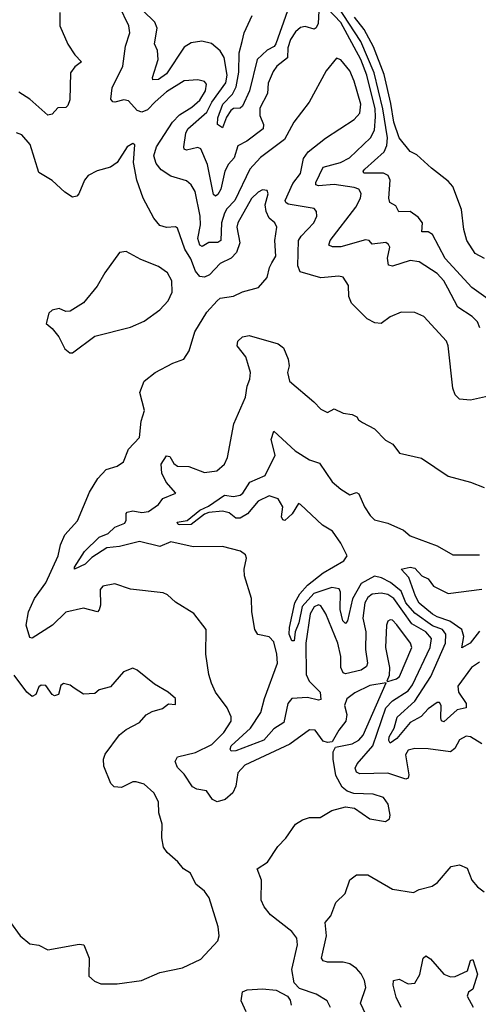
# Model space of a CAD drawing. Extents: x 1493970 to 1595317, y 729910 to 844791.
# Tile 110 of 256: x 1511149 to 1513199, y 779639 to 784043. Entities that reach past the tile are written whole.
import ezdxf

# ---------------------------------------------------------------- set-up
doc = ezdxf.new("R2010")
doc.units = 0

msp = doc.modelspace()

# ---------------------------------------------------------------- linework, layer by layer
at = {"layer": '0CON10XD'}
for points in [[(1513245, 782360), (1513165, 782341.1), (1513115, 782345.8), (1513095.4, 782365.4), (1513084.7, 782394.7), (1513064.6, 782584.6), (1513057.5, 782605), (1512956, 782716), (1512915.8, 782734.2), (1512855, 782735.6), (1512805, 782714.2), (1512765, 782684.2), (1512736.8, 782686.8), (1512702.5, 782705), (1512632.5, 782775), (1512620.8, 782805), (1512618.5, 782855), (1512595, 782891.4), (1512575.9, 782895.9), (1512495, 782888.2), (1512403.5, 782915), (1512392.9, 782942.9), (1512395.7, 783055), (1512407.4, 783075), (1512463.8, 783135), (1512477.9, 783165), (1512475.3, 783185.3), (1512465, 783199.4), (1512348.8, 783218.8), (1512338.2, 783225), (1512335.7, 783235), (1512370.1, 783309.9), (1512404.2, 783355), (1512418.2, 783421.8), (1512438, 783452), (1512516.2, 783513.8), (1512645, 783596.4), (1512669.4, 783625), (1512674.7, 783665), (1512645, 783768.6), (1512625, 783814.4), (1512585, 783864.2), (1512565, 783871.2), (1512519.2, 783815), (1512442.9, 783675), (1512374.4, 783585), (1512332.2, 783507.8), (1512225, 783426.1), (1512178.4, 783375), (1512110.7, 783235), (1512075, 783197.6), (1512065, 783178.5), (1512051.9, 783135), (1512048.6, 783055), (1512035, 783047), (1511995, 783046.6), (1511965, 783028.9), (1511955, 783034), (1511946, 783065), (1511958, 783125), (1511956.6, 783165), (1511933.2, 783275), (1511915, 783304.4), (1511895, 783321.9), (1511825, 783342.7), (1511780.9, 783370.9), (1511759.3, 783399.3), (1511749.3, 783435), (1511761.4, 783475), (1511831.7, 783585), (1511862.9, 783617.1), (1511918.4, 783651.6), (1511955, 783683), (1511980.2, 783725), (1511984.7, 783754.7), (1511975, 783766.2), (1511945, 783774.7), (1511885, 783769.5), (1511805, 783720.9), (1511754.4, 783675.6), (1511719.9, 783640.1), (1511695, 783630.2), (1511675, 783637.2), (1511635, 783680.9), (1511615, 783685.4), (1511574.6, 783674.6), (1511565, 783675.7), (1511557, 783687), (1511562, 783738), (1511610.4, 783835), (1511622.2, 783925), (1511641.8, 783985), (1511637.3, 784015), (1511594.5, 784104.5)], [(1512739.2, 783609.2), (1512738.2, 783645), (1512701, 783795), (1512674, 783865), (1512585, 784030), (1512525, 784093.8)], [(1513275, 782770.4), (1513170, 782845), (1513051.6, 782975), (1512995, 783082.5), (1512975, 783093.8), (1512946.2, 783095), (1512949.2, 783135), (1512930.6, 783160.6), (1512895, 783185.9), (1512843.5, 783183.5), (1512830.5, 783210.5), (1512804.2, 783225), (1512798.9, 783245), (1512804.7, 783325), (1512797, 783347), (1512775, 783357.1), (1512687.4, 783357.4), (1512684.6, 783365), (1512691.6, 783375), (1512778.2, 783451.8), (1512790.2, 783479.8), (1512793.1, 783515), (1512772.7, 783645), (1512733.6, 783805), (1512674.3, 783945), (1512570, 784105)], [(1511328.2, 784075), (1511327.9, 784015), (1511365, 783934), (1511396.2, 783886.2), (1511425.5, 783855), (1511395, 783832.9), (1511376.9, 783805), (1511373.1, 783685), (1511365, 783660), (1511355, 783650), (1511320.3, 783649.7), (1511295, 783620), (1511275, 783616.5), (1511195, 783688.4), (1511145, 783719.6)], [(1512487, 784083), (1512483.6, 784026.4), (1512475, 784007.2), (1512465, 784001.3), (1512425, 784012.4), (1512405, 784008.3), (1512381.5, 783988.5), (1512360, 783955), (1512347.6, 783917.6), (1512346.8, 783873.2), (1512298.9, 783835), (1512282, 783812), (1512260.6, 783759.4), (1512256.4, 783713.6), (1512223.2, 783646.8), (1512223, 783615), (1512239.1, 783575), (1512238.2, 783555), (1512165, 783499.4), (1512125, 783479.4), (1512107.9, 783425), (1512082.5, 783397.5), (1512065.6, 783365), (1512048.8, 783285), (1512035, 783261.2), (1512025, 783254.5), (1512015, 783260.8), (1511988.7, 783395), (1511958.8, 783465), (1511945, 783471.4), (1511895, 783460.3), (1511884.7, 783464.7), (1511883.1, 783475), (1511892.2, 783535), (1511901.2, 783555), (1511985, 783629.3), (1512008.4, 783675), (1512069.9, 783760.1), (1512077.1, 783795), (1512063.5, 783873.5), (1512045, 783904.5), (1512006.3, 783936.3), (1511963, 783947), (1511915, 783939.4), (1511885, 783920.6), (1511805, 783800.8), (1511769.4, 783775), (1511743.8, 783773.8), (1511742.5, 783785), (1511767.5, 783865), (1511765.3, 783905), (1511751.6, 783935), (1511763.1, 784005), (1511752.6, 784032.6), (1511699.5, 784085)], [(1512346.9, 784083.1), (1512294.8, 783935), (1512286.2, 783923.8), (1512255, 783907), (1512211, 783865), (1512176.1, 783725), (1512145, 783655.7), (1512135, 783647.9), (1512105, 783646.7), (1512093.3, 783636.7), (1512073.5, 783606.5), (1512055, 783559.2), (1512033.8, 783575), (1512035, 783603.8), (1512057, 783665), (1512100, 783710), (1512116.7, 783743.3), (1512129.1, 783809.1), (1512130.2, 783895), (1512144, 783945), (1512153.3, 783985), (1512188, 784062)], [(1513227.5, 782975), (1513185, 782998), (1513147.5, 783055), (1513134.2, 783105), (1513124.1, 783194.1), (1513085, 783296.7), (1513065, 783321.2), (1512989.6, 783379.6), (1512925, 783438), (1512895, 783453.8), (1512845.4, 783515), (1512821, 783585), (1512808.2, 783668.2), (1512777.7, 783797.7), (1512731.3, 783921.3), (1512689.5, 783999.5), (1512645.2, 784055)], [(1513206, 782665), (1513195, 782691.9), (1513172.2, 782715), (1513107.2, 782757.2), (1513062.5, 782842.5), (1513045.8, 782875), (1513015, 782907.6), (1512935, 782960), (1512895, 782965.4), (1512815, 782940.3), (1512797.8, 782945), (1512793.6, 782976.4), (1512803.1, 783025), (1512798, 783038), (1512786.2, 783046.2), (1512725, 783038.6), (1512711.2, 783055), (1512695, 783058.8), (1512585, 783026.9), (1512547.4, 783027.4), (1512531.4, 783035), (1512537.3, 783055), (1512651.8, 783205), (1512672.7, 783245), (1512675.9, 783265.9), (1512664.5, 783285), (1512645, 783293.3), (1512554.5, 783305.5), (1512485, 783299.7), (1512473.1, 783305), (1512472.8, 783315), (1512505.9, 783384.1), (1512582.9, 783405), (1512623.6, 783425), (1512717.1, 783515), (1512735, 783549.2), (1512739.2, 783609.2)], [(1512007.1, 781075), (1511994.7, 781115), (1511981.1, 781205), (1511982, 781315), (1511927.9, 781387.9), (1511845, 781438), (1511810.3, 781470.3), (1511790, 781480), (1511645, 781496.1), (1511575, 781519.5), (1511520.7, 781509.3), (1511508.6, 781495), (1511510, 781425), (1511505, 781403.3), (1511496.7, 781395), (1511435, 781411.5), (1511355, 781393.1), (1511296.5, 781335), (1511205, 781276.2), (1511195, 781280), (1511178, 781335), (1511189.1, 781395), (1511215, 781454.5), (1511266.4, 781525), (1511320.6, 781645), (1511331.6, 781695), (1511351.5, 781738.5), (1511407.7, 781802.3), (1511460.5, 781929.5), (1511498.8, 781991.2), (1511535, 782031.1), (1511585, 782046.5), (1511612.5, 782065), (1511635, 782122.9), (1511684.3, 782175), (1511691.8, 782248.2), (1511707.8, 782295), (1511686.5, 782375), (1511705, 782425.7), (1511755, 782465.6), (1511833.2, 782506.8), (1511882.5, 782525), (1511907.3, 782562.7), (1511932.7, 782647.3), (1511985.7, 782734.3), (1512031.4, 782785), (1512045, 782796.9), (1512105, 782806.7), (1512145, 782826.5), (1512216, 782845), (1512255, 782890), (1512265.5, 782935), (1512276.7, 782955), (1512294.6, 782985), (1512290, 783055), (1512298.5, 783115), (1512290, 783135), (1512264.8, 783154.8), (1512250.8, 783185), (1512245.9, 783215), (1512260.5, 783265), (1512255, 783279.2), (1512235, 783282.5), (1512215, 783272.1), (1512185, 783243.2), (1512124.2, 783135), (1512119.7, 783115), (1512133.9, 783045), (1512118.6, 783001.4), (1512095, 782977.1), (1512045, 782952.2), (1511998.1, 782901.9), (1511975, 782892), (1511954.5, 782894.5), (1511935, 782918.8), (1511913.8, 782973.8), (1511887.1, 783017.1), (1511855, 783110), (1511845, 783117.1), (1511805, 783113.1), (1511775, 783122.2), (1511749.1, 783155), (1511700.5, 783245), (1511673.1, 783325), (1511657.3, 783405), (1511663.3, 783483.3), (1511655, 783488.8), (1511630, 783475), (1511585, 783404.2), (1511555, 783382.9), (1511495, 783367.8), (1511455, 783346.9), (1511438.8, 783325), (1511413.3, 783265), (1511405, 783254.2), (1511385, 783250), (1511351.2, 783271.2), (1511295, 783324.2), (1511235, 783359.2), (1511195.3, 783485.3), (1511158, 783528), (1511135, 783536.9)], [(1511385, 782552.5), (1511485, 782627.1), (1511645, 782668.2), (1511705, 782695.3), (1511775, 782745.3), (1511812.3, 782785), (1511830, 782825), (1511829.6, 782875), (1511810.2, 782910.2), (1511769.5, 782939.5), (1511690.7, 782970.7), (1511625, 783005.8), (1511595, 783001.2), (1511529.1, 782910.9), (1511495, 782850.8), (1511433.7, 782776.3), (1511375, 782739.2), (1511355, 782738), (1511325, 782751.2), (1511295, 782743.3), (1511279.3, 782730.7), (1511267.5, 782685), (1511295, 782662.5), (1511323.8, 782625), (1511350.7, 782570.7), (1511373, 782553), (1511385, 782552.5)], [(1511442.5, 781607.5), (1511394, 781585), (1511394.5, 781595), (1511438.8, 781665), (1511505, 781729.1), (1511545, 781745.4), (1511575, 781773.1), (1511618.8, 781791.2), (1511625.3, 781804.7), (1511624.6, 781835), (1511629.9, 781840.1), (1511655, 781846.8), (1511695, 781839.5), (1511725, 781842.7), (1511770, 781875), (1511788.3, 781901.7), (1511847.5, 781925), (1511804.3, 781974.3), (1511784.1, 782015), (1511782.2, 782055), (1511805, 782092.5), (1511819.7, 782089.7), (1511838.2, 782058.2), (1511855, 782046.1), (1511905, 782044.6), (1511975, 782018), (1512030, 782025), (1512065.4, 782054.6), (1512077.5, 782085), (1512107.1, 782235), (1512159.2, 782355), (1512165.3, 782404.7), (1512178.5, 782435), (1512181.2, 782465), (1512168.8, 782505), (1512159.5, 782535), (1512120.6, 782585), (1512124.3, 782605), (1512145, 782624.3), (1512175, 782630.6), (1512305, 782593.8), (1512327.7, 782575), (1512349.6, 782525), (1512353.8, 782495), (1512346.4, 782465), (1512355, 782426.7), (1512464.2, 782334.2), (1512495, 782301.2), (1512525, 782286.7), (1512555, 782302.5), (1512595, 782283.3), (1512635, 782277.5), (1512656.4, 782266.4), (1512663.6, 782253.6), (1512681.7, 782241.7), (1512735, 782212.5), (1512785, 782162.5), (1512816.7, 782145), (1512847.5, 782105), (1512945, 782082), (1513065, 782001.2), (1513165, 781974), (1513225, 781950.8)], [(1513205, 781169.4), (1513169.4, 781145), (1513107.4, 781062.6), (1513110, 781035), (1513144.3, 780985), (1513145.5, 780965.5), (1513105, 780956.4), (1513045, 780902), (1513035, 780907.5), (1513031, 780921), (1513033.7, 780975), (1513025, 780989.1), (1513015, 780989.5), (1512975, 780960.5), (1512943.6, 780926.4), (1512895, 780899.6), (1512835, 780827.6), (1512805, 780807.8), (1512799.2, 780819.2), (1512801, 780835), (1512823.6, 780875), (1512836.7, 780923.3), (1512915, 780994.8), (1512987.5, 781105), (1513053.3, 781255), (1513054.1, 781294.1), (1513039.8, 781315), (1512995, 781331.8), (1512915, 781388.4), (1512874.7, 781434.7), (1512855, 781487), (1512806.4, 781526.4), (1512767.2, 781547.2), (1512735, 781553.9), (1512675, 781520.8), (1512636.5, 781453.5), (1512615, 781353.8), (1512605, 781342.5), (1512594.3, 781355), (1512581.4, 781405), (1512583, 781483), (1512577.5, 781497.5), (1512545, 781502.8), (1512463.7, 781476.3), (1512411.6, 781418.4), (1512397.5, 781345), (1512380.2, 781305), (1512376.4, 781265), (1512365, 781265.5), (1512353.6, 781295), (1512355, 781324), (1512379, 781435), (1512400.7, 781475), (1512435, 781514.4), (1512505, 781569.1), (1512597.5, 781622.5), (1512613.6, 781645), (1512585, 781702), (1512546.9, 781755), (1512502.7, 781782.7), (1512405, 781874.5), (1512395, 781878.6), (1512367.1, 781832.9), (1512335, 781803.3), (1512325, 781806), (1512320, 781820), (1512324.7, 781865), (1512305, 781900.4), (1512265, 781913.5), (1512215, 781889.3), (1512167.7, 781832.3), (1512135, 781813.2), (1512115, 781814.3), (1512085, 781837.4), (1512055, 781844.2), (1511995, 781839.2), (1511975, 781831.4), (1511915, 781784.8), (1511865, 781783.8), (1511858, 781785), (1511853.5, 781795), (1511897.1, 781802.9), (1511955, 781849.7), (1511993, 781867), (1512064.1, 781915.9), (1512105, 781910), (1512135, 781916.7), (1512146.2, 781925), (1512177.8, 781975), (1512245.8, 782005), (1512291.7, 782095), (1512272.9, 782165), (1512285, 782202.5), (1512381.2, 782115), (1512444.4, 782074.4), (1512489.4, 782059.4), (1512545.7, 781975.7), (1512585, 781943.1), (1512625, 781918.1), (1512655, 781928.2), (1512665, 781921.8), (1512690.8, 781865), (1512715.9, 781825), (1512735, 781806.6), (1512795, 781790.7), (1512865, 781759.2), (1512895, 781734.6), (1513015, 781689.6), (1513085, 781648.9), (1513205, 781648.9)], [(1513215, 780803.6), (1513165, 780835.4), (1513145, 780838.5), (1513115, 780821.9), (1513095, 780783.3), (1513075, 780767.8), (1512975, 780782.2), (1512915, 780783.9), (1512885, 780776.2), (1512874.2, 780755), (1512889.2, 780665), (1512885, 780650.8), (1512875, 780645.6), (1512795, 780673.3), (1512670.1, 780670.1), (1512655, 780677.5), (1512648.4, 780695), (1512657.8, 780715), (1512727.6, 780795), (1512785.2, 780965), (1512815, 780995.9), (1512885, 781041.5), (1512905, 781068.4), (1512984.2, 781235), (1512990.7, 781275), (1512965, 781304.8), (1512901.6, 781341.6), (1512821.5, 781455), (1512795, 781471.8), (1512765, 781478.1), (1512725, 781473.7), (1512705, 781458.7), (1512691.3, 781435), (1512683.4, 781366.6), (1512696.6, 781305), (1512694.4, 781225.6), (1512703.3, 781165), (1512699.5, 781150.5), (1512675, 781134), (1512605, 781117.6), (1512595, 781121.5), (1512585.2, 781145), (1512585.2, 781195), (1512570.7, 781255), (1512518.1, 781385), (1512495, 781421.1), (1512485, 781425.3), (1512465, 781416.7), (1512447.2, 781385), (1512427.9, 781255), (1512429.7, 781115), (1512442.8, 781085), (1512491.8, 781035), (1512495, 781002.5), (1512485, 780998.8), (1512435, 781011.1), (1512365, 781006.9), (1512348.2, 780985), (1512330.2, 780899.8), (1512285, 780871), (1512239.8, 780820.2), (1512115, 780772.7), (1512095, 780771.8), (1512090.4, 780780.4), (1512095.2, 780795), (1512180.9, 780875), (1512227.1, 780945), (1512242.8, 781007.2), (1512301.1, 781165), (1512298.4, 781205), (1512285, 781260), (1512265, 781283.3), (1512213.8, 781293.8), (1512200, 781315), (1512187.1, 781395), (1512185.6, 781455), (1512154.4, 781555.6), (1512152.5, 781585), (1512162.5, 781635), (1512158.9, 781648.9), (1512136.5, 781666.5), (1512055, 781687.5), (1511924.5, 781685.5), (1511825, 781707.3), (1511775, 781686.9), (1511685, 781708.7), (1511595, 781686.9), (1511539.2, 781680.8), (1511471.9, 781638.1), (1511442.5, 781607.5)], [(1513205, 781308.5), (1513162.2, 781255), (1513125, 781234), (1513134.1, 781285), (1513125.6, 781315.6), (1513072.4, 781352.4), (1513015, 781371.6), (1512995, 781384.8), (1512935, 781433.9), (1512917.9, 781465), (1512888.8, 781548.8), (1512854.4, 781585), (1512895, 781594.4), (1512915, 781589.4), (1512947.5, 781555), (1512975, 781542.1), (1512999.1, 781509.1), (1513065, 781476.5), (1513215, 781496.2)], [(1512795, 781083.3), (1512834, 781095), (1512846.8, 781105), (1512902.4, 781235), (1512896.6, 781255), (1512835, 781336.4), (1512815, 781357.8), (1512805, 781359.4), (1512795, 781352.5), (1512788.2, 781335), (1512783.7, 781235), (1512802, 781145), (1512800.7, 781109.3), (1512790, 781085), (1512795, 781083.3)], [(1511107.5, 780005), (1511152, 779945), (1511195, 779910), (1511235, 779904), (1511275, 779882.5), (1511415, 779907.5), (1511435.8, 779905.8), (1511460, 779845), (1511458.8, 779765), (1511483, 779743), (1511511.2, 779731.2), (1511585, 779730.5), (1511694.3, 779745.7), (1511775, 779781.1), (1511877.6, 779802.4), (1511959.4, 779840.6), (1512035, 779923.8), (1512041.4, 779945), (1512037.1, 779985), (1511995.4, 780115.4), (1511976, 780145), (1511936.5, 780176.5), (1511912.9, 780225), (1511880.8, 780245), (1511855.9, 780275.9), (1511807.9, 780317.9), (1511792, 780342), (1511784.5, 780384.5), (1511785.5, 780445), (1511771.4, 780495), (1511770, 780545), (1511748.8, 780585), (1511705, 780623.8), (1511670, 780635), (1511655, 780634), (1511605, 780608.8), (1511571.7, 780611.7), (1511556.4, 780626.4), (1511524.6, 780705), (1511523.9, 780735), (1511531.7, 780758.3), (1511595.7, 780845), (1511625, 780868.6), (1511685, 780900), (1511715, 780933.3), (1511741.7, 780948.3), (1511787.7, 780962.3), (1511815, 780982.5), (1511845, 780980), (1511845, 781007.5), (1511813.3, 781035), (1511751.1, 781071.1), (1511675, 781133.8), (1511655, 781142), (1511613.6, 781126.4), (1511555, 781058.8), (1511505, 781046.2), (1511485, 781030), (1511435, 781026.2), (1511393.4, 781053.4), (1511375, 781066), (1511345, 781074), (1511332.5, 781065), (1511322.5, 781025), (1511305, 781018.9), (1511294.4, 781025), (1511265.4, 781065.4), (1511245, 781066.7), (1511235, 781059.4), (1511221.2, 781025), (1511205, 781016.2), (1511180.9, 781035), (1511125, 781111.4)], [(1512538.2, 779625), (1512524.3, 779655), (1512474, 779685), (1512400.4, 779710.4), (1512375.7, 779735), (1512366, 779795), (1512390.3, 779905), (1512388.4, 779935), (1512365.2, 779965.2), (1512269.9, 780039.9), (1512241.9, 780075), (1512228.6, 780105), (1512230, 780195), (1512211.2, 780245), (1512257.5, 780275), (1512303.8, 780345), (1512338.2, 780381.8), (1512382.5, 780445), (1512414, 780465), (1512445, 780474.5), (1512492.5, 780475), (1512545, 780506.7), (1512605, 780523.1), (1512646.5, 780516.5), (1512715, 780469.1), (1512785, 780456.7), (1512801.7, 780468.3), (1512805.8, 780485), (1512795.6, 780535), (1512775, 780564.3), (1512728.8, 780578.8), (1512642.2, 780582.2), (1512612.4, 780592.4), (1512590.7, 780610.7), (1512563, 780663), (1512550.4, 780735), (1512551.1, 780768.9), (1512560.8, 780789.2), (1512635, 780804.7), (1512665, 780821.2), (1512685, 780843.1), (1512787.5, 781077.5), (1512715, 781065.3), (1512647.3, 781032.7), (1512611.2, 781005), (1512601.6, 780975), (1512611.5, 780935), (1512607.4, 780905), (1512575.4, 780865), (1512546.1, 780813.9), (1512525, 780810), (1512505.6, 780815.6), (1512470, 780865), (1512445, 780866.5), (1512356.6, 780803.4), (1512155, 780709.1), (1512123.6, 780675), (1512114.6, 780615), (1512101.2, 780585), (1512067.8, 780555), (1512032.5, 780545), (1512010.6, 780555), (1511984, 780594), (1511940.7, 780600.8), (1511921.6, 780611.6), (1511885, 780668.9), (1511855, 780697.8), (1511844.5, 780725), (1511854.6, 780745.4), (1511935, 780765.3), (1512008.5, 780801.5), (1512061.6, 780855), (1512094.6, 780905), (1512093.8, 780925), (1512077.1, 780965), (1512024, 781035), (1512007.1, 781075)], [(1512709.5, 779565), (1512673.2, 779645), (1512696.7, 779715), (1512690.5, 779745), (1512675.9, 779775), (1512655, 779800), (1512625, 779820.4), (1512595, 779827.5), (1512525, 779827.3), (1512505, 779833.3), (1512497.8, 779845), (1512520, 779945), (1512514.6, 780005.4), (1512540, 780035), (1512562.5, 780095), (1512604.5, 780135), (1512624.7, 780195.3), (1512655, 780218.6), (1512705, 780217.8), (1512815, 780154.7), (1512909.7, 780139.7), (1512935, 780153.3), (1512992.9, 780167.1), (1513016.6, 780183.4), (1513077.5, 780255), (1513115, 780263.3), (1513148.8, 780248.8), (1513170, 780195), (1513195.8, 780165), (1513225, 780142.9)], [(1512855, 779624.2), (1512831.7, 779671.7), (1512818.5, 779725), (1512820, 779745), (1512845, 779751.4), (1512885, 779731.2), (1512915, 779733.3), (1512937.2, 779772.8), (1512952, 779845), (1512965, 779856.7), (1512985, 779842), (1513045, 779774.4), (1513075, 779762.5), (1513095.9, 779764.1), (1513151.1, 779788.9), (1513164.4, 779835), (1513175, 779840), (1513195.4, 779774.6), (1513175, 779707.5), (1513155, 779693.8), (1513149.2, 779675), (1513176.4, 779626.4)], [(1512162, 779605), (1512139.2, 779655), (1512144.5, 779695.5), (1512165.5, 779704.5), (1512235, 779708.8), (1512295, 779702.2), (1512346, 779675), (1512357.6, 779657.6), (1512362.2, 779635)]]:
    msp.add_lwpolyline(points, dxfattribs=at)

doc.saveas('drawing.dxf')
